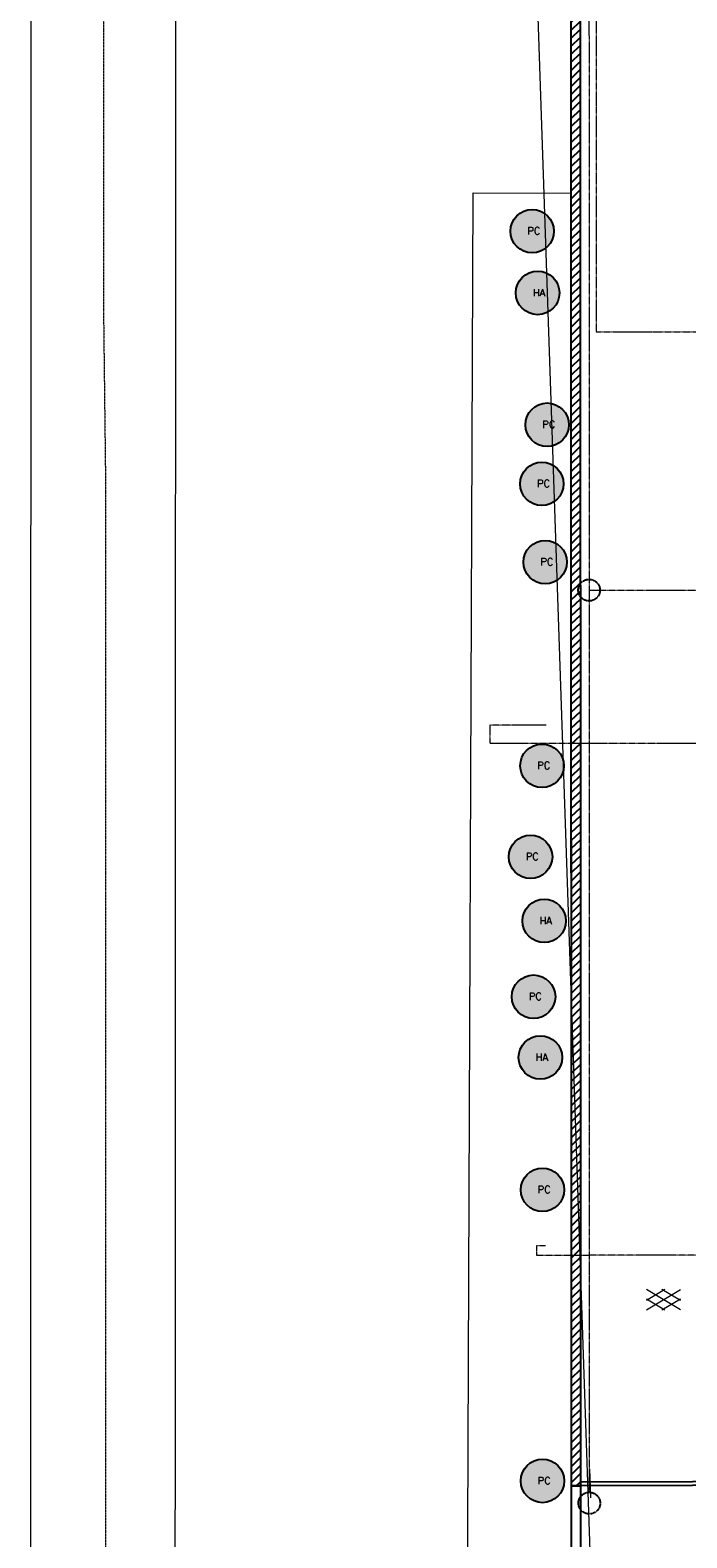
# Model space of a CAD drawing. Header units: metres. Extents: x -270273 to 328371, y -146885 to 591473.
# Tile 250 of 256: x -196725 to -178610, y 396789 to 438410. Entities that reach past the tile are written whole.
import ezdxf

# ---------------------------------------------------------------- set-up
doc = ezdxf.new("R2010")
doc.units = ezdxf.units.M
for name, pattern in [('GRENS', [1, 0.5, -0.25, 0, -0.25]), ('RI-AWZI_TERREINRIOLERING', [19.8, 6, -1.8, 2.4, -1.8, 1.8, -1.8, 2.4, -1.8]), ('STIPPELFIJN', [0.375, 0.25, -0.125])]:
    doc.linetypes.add(name, pattern=pattern)
for name, color, linetype in [('B-XX-GR-SIERPLANTEN-G', 210, 'Continuous'), ('B-XX-VH-KANTVERHARDING-G', 253, 'Continuous'), ('B-XX-VH-KANTVERHARDING-GN', 60, 'STIPPELFIJN')]:
    doc.layers.add(name, color=color, linetype=linetype)
for name, color, linetype, lineweight in [('B-XX-KG-KADASTRAAL-G', 2, 'GRENS', 18), ('B-XX-RI-AWZI_TERREINRIOLERING-G', 211, 'RI-AWZI_TERREINRIOLERING', 18), ('B-XX-VH-BETONPLAAT-V', 253, 'Continuous', 18), ('B-XX-VH-VERHARDING-V', 253, 'Continuous', 18), ('B-XX-WH-WATER-G', 150, 'Continuous', 18)]:
    doc.layers.add(name, color=color, linetype=linetype, lineweight=lineweight)
doc.styles.add('100 ROMANS 2 MM KONINGSSTAL', font='romans.shx', dxfattribs={"height": 0.2})

# ---------------------------------------------------------------- blocks, each defined once
blk = doc.blocks.new('ASFALT')
at = {"layer": 'B-XX-VH-VERHARDING-V', "color": 251}
for p, q in [((0.042, 0.28), (-0.467, -0.025)), ((-0.467, 0.025), (0.042, -0.28)), ((0.467, -0.025), (-0.042, 0.28)), ((-0.042, -0.28), (0.467, 0.025))]:
    blk.add_line(p, q, dxfattribs=at)
for points in [[(0.467, -0.28), (-0.467, 0.28)], [(-0.467, -0.28), (0.467, 0.28)]]:
    blk.add_lwpolyline(points, dxfattribs=at)
blk = doc.blocks.new('hydrangea')
at = {"layer": 'B-XX-GR-SIERPLANTEN-G'}
h = blk.add_hatch(color=254, dxfattribs=at)
edge = h.paths.add_edge_path()
edge.add_arc((0, 0), 0.6, -97.4699, 262.5301)
at = {"layer": 'B-XX-GR-SIERPLANTEN-G', "color": 7}
blk.add_circle((0, 0), 0.6, dxfattribs=at)
at = {"layer": 'B-XX-GR-SIERPLANTEN-G', "color": 7, "insert": (-0.132, 0.109), "char_height": 0.2, "attachment_point": 1, "style": '100 ROMANS 2 MM KONINGSSTAL'}
blk.add_mtext_dynamic_manual_height_columns('HA', width=1.24572, gutter_width=1, heights=[0], dxfattribs=at)
blk = doc.blocks.new('prunus hoog')
at = {"layer": 'B-XX-GR-SIERPLANTEN-G'}
h = blk.add_hatch(color=116, dxfattribs=at)
edge = h.paths.add_edge_path()
edge.add_arc((0.129, 0.093), 0.6, -97.4699, 262.5301)
at = {"layer": 'B-XX-GR-SIERPLANTEN-G', "color": 116}
blk.add_circle((0.129, 0.093), 0.6, dxfattribs=at)
at = {"layer": 'B-XX-GR-SIERPLANTEN-G', "color": 7, "insert": (-0.003, 0.202), "char_height": 0.2, "attachment_point": 1, "style": '100 ROMANS 2 MM KONINGSSTAL'}
blk.add_mtext_dynamic_manual_height_columns('PC', width=1.24572, gutter_width=1, heights=[0], dxfattribs=at)

msp = doc.modelspace()

# ---------------------------------------------------------------- hatches: boundary and pattern name
at = {"layer": 'B-XX-VH-KANTVERHARDING-GN'}
h = msp.add_hatch(dxfattribs=at)
h.set_pattern_fill('ANSI31', color=256, scale=50, angle=-97.4574917, style=0)
h.set_pattern_definition([(44.22691, (-138342.1, 392537.74), (-110.7284, 113.75756), [])])
h.paths.add_polyline_path([(-181542.3742, 398221.9747), (-181792.3742, 398221.9207), (-181805.4567, 458748.0462), (-181555.4567, 458748.1002)])

# ---------------------------------------------------------------- linework, layer by layer
at = {"layer": 'B-XX-KG-KADASTRAAL-G', "ltscale": 0.8}
msp.add_lwpolyline([(-50800.4104, 512926.7489), (-187973.8805, 509712.4139), (-193014.1739, 485764.1523), (-194700.0152, 467756.9899), (-194702.7623, 430700.4997), (-194643.0153, 425651.1594), (-194645.629, 390395.6931), (-194746.6358, 381630.952), (-160621.1617, 380139.4), (-150747.9274, 380175.5005), (-150748.3737, 382180.1951), (-144930.2857, 382204.3167), (-139629.1935, 382150.7584), (-130664.2301, 381852.4047), (-130677.9589, 379891.208), (-117630.3939, 379417.5318)], dxfattribs=at)
at = {"layer": 'B-XX-RI-AWZI_TERREINRIOLERING-G'}
for points in [[(-181313.4422, 460382.4217), (-181305.3515, 422950.9002)], [(-170378.2588, 459712.1797), (-181112.4186, 455646.8694), (-181106.8933, 430084.1693), (-164322.2355, 430087.7973)], [(-181305.3515, 422950.9002), (-151191.3324, 422957.4092)], [(-181305.3515, 422950.9002), (-181299.9688, 398047.8302)]]:
    msp.add_lwpolyline(points, dxfattribs=at)
at = {"layer": 'B-XX-RI-AWZI_TERREINRIOLERING-G', "flags": 128}
for points in [[(-182490.6305, 419225.1347), (-184040.6305, 419224.7997), (-184040.5224, 418724.7997), (-176334.5721, 418726.4653), (-176173.7329, 419092.4718), (-176402.6085, 419193.0498)], [(-182511.2236, 404845.8828), (-182761.2236, 404845.8288), (-182761.1696, 404595.8288), (-181301.3842, 404596.1443)], [(-177504.6908, 404846.9649), (-177254.6909, 404847.019), (-177254.6368, 404597.019), (-181301.3842, 404596.1443)]]:
    msp.add_lwpolyline(points, dxfattribs=at)
at = {"layer": 'B-XX-RI-AWZI_TERREINRIOLERING-G', "lineweight": -3}
for centre in [(-181305.3515, 422950.9002), (-181299.904, 397747.8302)]:
    msp.add_circle(centre, 300, dxfattribs=at)
at = {"layer": 'B-XX-VH-BETONPLAAT-V'}
for p, q in [((-179383.2662, 340291.7802), (-183305.3269, 456413.6892)), ((-181259.8798, 397895.2451), (-181286.016, 398697.5054))]:
    msp.add_line(p, q, dxfattribs=at)
at = {"layer": 'B-XX-VH-KANTVERHARDING-G'}
for points in [[(-181542.3979, 398331.3751), (-172286.0041, 398363.9893)], [(-181542.3763, 398231.7986), (-172285.6564, 398263.9899)]]:
    msp.add_lwpolyline(points, dxfattribs=at)
msp.add_lwpolyline([(-181792.3742, 398221.9207), (-181542.3742, 398221.9747), (-181541.6162, 394715.2144), (-181791.6162, 394715.1604)], close=True, dxfattribs=at)
at = {"layer": 'B-XX-VH-KANTVERHARDING-GN'}
msp.add_lwpolyline([(-181542.3742, 398221.9747), (-181792.3742, 398221.9207), (-181805.4567, 458748.0462), (-181555.4567, 458748.1002), (-181542.3742, 398221.9747)], dxfattribs=at)
at = {"layer": 'B-XX-VH-VERHARDING-V'}
msp.add_lwpolyline([(-184660.682, 394714.5402), (-184507.876, 433916.1582), (-181800.0888, 433913.4523), (-181792.3742, 398221.9207), (-181791.6162, 394715.1604), (-184660.682, 394714.5402)], dxfattribs=at)
at = {"layer": 'B-XX-WH-WATER-G'}
msp.add_lwpolyline([(-152748.3221, 382171.9034), (-160581.6091, 382139.5807), (-192724.4512, 383544.4761), (-192700.0221, 467663.4996), (-191033.5277, 485464.0098), (-186539.7572, 506815.5428, 1), (-190454.004, 507639.3585), (-194994.8201, 486064.2949), (-196699.9678, 467850.9118), (-196725.0071, 381630.5875, 0.4015613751), (-194812.3396, 379631.9143), (-160660.7144, 378139.2192), (-152739.6176, 378171.982, 0.9999827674), (-152756.162, 382171.9478)], format="xyb", dxfattribs=at)

# ---------------------------------------------------------------- block references
at = {"layer": 'B-XX-GR-SIERPLANTEN-G', "xscale": 1000, "yscale": 1000, "zscale": 1000, "rotation": 0.01238424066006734}
for name, p in [('prunus hoog', (-183004.8948, 432766.2943)), ('hydrangea', (-182725.6657, 431155.0439)), ('prunus hoog', (-182593.6828, 427424.4296)), ('prunus hoog', (-182738.7097, 425791.6547)), ('prunus hoog', (-182646.1219, 423631.8656)), ('prunus hoog', (-182733.4205, 418009.916)), ('prunus hoog', (-183048.9046, 415495.8995)), ('hydrangea', (-182543.2518, 413820.3375)), ('prunus hoog', (-182965.7978, 411634.4254)), ('hydrangea', (-182650.2165, 410049.9988)), ('prunus hoog', (-182722.4383, 406302.5834)), ('prunus hoog', (-182720.7014, 398266.5365))]:
    msp.add_blockref(name, p, dxfattribs=at)
at = {"layer": 'B-XX-VH-VERHARDING-V', "xscale": 1000, "yscale": 1000, "zscale": 1000, "rotation": 0.01238424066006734}
msp.add_blockref('ASFALT', (-179254.1572, 403362.537), dxfattribs=at)

doc.saveas('drawing.dxf')
